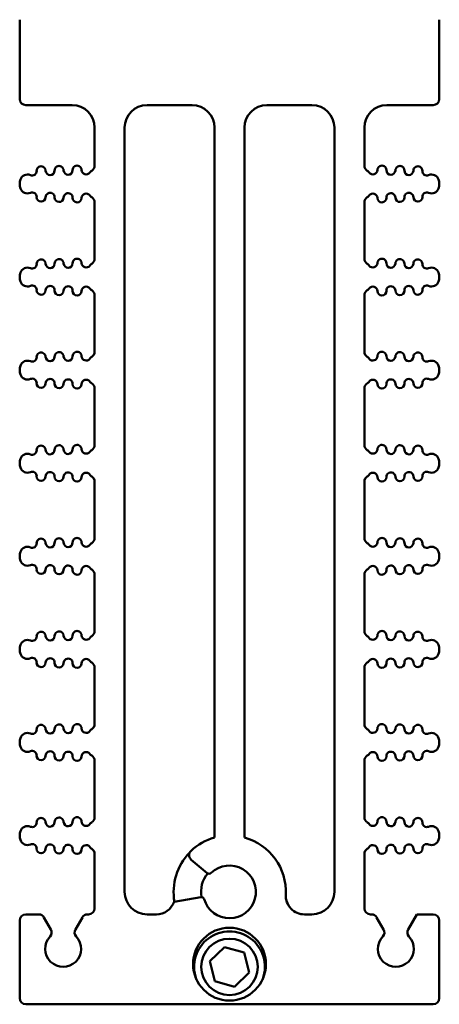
# Model space of a CAD drawing. Header units: inches. Extents: x 1.3 to 23.1, y 0.4 to 18.6.
# Tile 1 of 19: x 9.9 to 11.3, y 0.4 to 3.7. Entities that reach past the tile are written whole.
import ezdxf

# ---------------------------------------------------------------- set-up
doc = ezdxf.new("R2010")
doc.units = ezdxf.units.IN
doc.header["$LTSCALE"] = 0.8
doc.header["$MEASUREMENT"] = 0
doc.layers.add('Visible (ANSI)', color=7, linetype='Continuous', lineweight=50)

msp = doc.modelspace()

# ---------------------------------------------------------------- linework, layer by layer
at = {"layer": 'Visible (ANSI)'}
for p, q in [((9.8574, 3.6876), (9.8574, 3.4276)), ((11.2574, 3.6876), (11.2574, 3.4276)), ((9.8774, 3.4076), (10.0324, 3.4076)), ((10.2824, 3.4076), (10.4324, 3.4076)), ((10.6824, 3.4076), (10.8324, 3.4076)), ((11.0824, 3.4076), (11.2374, 3.4076)), ((10.1074, 3.3326), (10.1074, 3.2057)), ((10.2074, 0.7826), (10.2074, 3.3326)), ((10.5074, 3.3326), (10.5074, 0.9638)), ((10.6074, 0.9638), (10.6074, 3.3326)), ((10.9074, 3.3326), (10.9074, 0.7826)), ((11.0074, 3.2057), (11.0074, 3.3326)), ((9.8574, 3.1454), (9.8574, 3.1437)), ((11.2574, 3.1454), (11.2574, 3.1437)), ((10.1074, 3.0834), (10.1074, 2.8951)), ((11.0074, 2.8951), (11.0074, 3.0834)), ((9.8574, 2.8348), (9.8574, 2.8332)), ((11.2574, 2.8348), (11.2574, 2.8332)), ((10.1074, 2.7729), (10.1074, 2.5846)), ((11.0074, 2.5846), (11.0074, 2.7729)), ((9.8574, 2.5243), (9.8574, 2.5226)), ((11.2574, 2.5243), (11.2574, 2.5226)), ((10.1074, 2.4623), (10.1074, 2.274)), ((11.0074, 2.274), (11.0074, 2.4623)), ((9.8574, 2.2137), (9.8574, 2.212)), ((11.2574, 2.2137), (11.2574, 2.212)), ((10.1074, 2.1517), (10.1074, 1.9635)), ((11.0074, 1.9635), (11.0074, 2.1517)), ((9.8574, 1.9032), (9.8574, 1.9015)), ((11.2574, 1.9032), (11.2574, 1.9015)), ((10.1074, 1.8412), (10.1074, 1.6529)), ((11.0074, 1.6529), (11.0074, 1.8412)), ((9.8574, 1.5926), (9.8574, 1.5909)), ((11.2574, 1.5926), (11.2574, 1.5909)), ((10.1074, 1.5306), (10.1074, 1.3424)), ((11.0074, 1.3424), (11.0074, 1.5306)), ((9.8574, 1.2821), (9.8574, 1.2804)), ((11.2574, 1.2821), (11.2574, 1.2804)), ((10.1074, 1.2201), (10.1074, 1.0318)), ((11.0074, 1.0318), (11.0074, 1.2201)), ((9.8574, 0.9715), (9.8574, 0.9698)), ((11.2574, 0.9715), (11.2574, 0.9698)), ((10.1074, 0.9095), (10.1074, 0.7276)), ((10.4299, 0.8901), (10.483, 0.8455)), ((11.0074, 0.7276), (11.0074, 0.9095)), ((10.4615, 0.7653), (10.3723, 0.7496)), ((9.9211, 0.7076), (9.8774, 0.7076)), ((9.9615, 0.6575), (9.9384, 0.6976)), ((10.0664, 0.6976), (10.0433, 0.6575)), ((10.0874, 0.7076), (10.0837, 0.7076)), ((10.3133, 0.7076), (10.2824, 0.7076)), ((10.8324, 0.7076), (10.8076, 0.7076)), ((11.0311, 0.7076), (11.0274, 0.7076)), ((11.0715, 0.6575), (11.0484, 0.6976)), ((11.1822, 0.7076), (11.1533, 0.6575)), ((11.2374, 0.7076), (11.1822, 0.7076)), ((9.8574, 0.6876), (9.8574, 0.4276)), ((11.2574, 0.6876), (11.2574, 0.4276)), ((10.4919, 0.5515), (10.541, 0.5988)), ((10.541, 0.5988), (10.6065, 0.5799)), ((10.6065, 0.5799), (10.6229, 0.5138)), ((10.5083, 0.4853), (10.4919, 0.5515)), ((10.6229, 0.5138), (10.5738, 0.4664)), ((10.5738, 0.4664), (10.5083, 0.4853)), ((9.8774, 0.4076), (11.2374, 0.4076))]:
    msp.add_line(p, q, dxfattribs=at)
for centre, radius in [((10.5574, 0.5416), 0.1215), ((10.5574, 0.5326), 0.094)]:
    msp.add_circle(centre, radius, dxfattribs=at)
for centre, radius, start, end in [((9.8774, 3.6876), 0.02, 165.5225, 180), ((11.2374, 3.6876), 0.02, 0, 14.4775), ((9.8774, 3.4276), 0.02, 180, 270), ((11.2374, 3.4276), 0.02, 270, 0), ((10.0324, 3.3326), 0.075, 0, 90), ((10.2824, 3.3326), 0.075, 90, 180), ((10.4324, 3.3326), 0.075, 0, 90), ((10.6824, 3.3326), 0.075, 90, 180), ((10.8324, 3.3326), 0.075, 0, 90), ((11.0824, 3.3326), 0.075, 90, 180), ((9.8991, 3.1879), 0.015, 246.8961, 1.1458), ((9.929, 3.1885), 0.015, 1.1458, 181.1458), ((9.959, 3.1891), 0.015, 181.1458, 1.1458), ((9.989, 3.1897), 0.015, 1.1458, 181.1458), ((10.019, 3.1903), 0.015, 181.1458, 1.1458), ((10.049, 3.1909), 0.015, 1.1458, 181.1458), ((10.079, 3.1915), 0.015, 181.1458, 322.7888), ((10.1109, 3.1673), 0.025, 121.4376, 142.7888), ((10.0874, 3.2057), 0.02, 301.4376, 0), ((11.0274, 3.2057), 0.02, 180, 238.5624), ((11.0039, 3.1673), 0.025, 37.2112, 58.5624), ((11.0358, 3.1915), 0.015, 217.2112, 358.8542), ((11.0658, 3.1909), 0.015, 358.8542, 178.8542), ((11.0958, 3.1903), 0.015, 178.8542, 358.8542), ((11.1258, 3.1897), 0.015, 358.8542, 178.8542), ((11.1558, 3.1891), 0.015, 178.8542, 358.8542), ((11.1858, 3.1885), 0.015, 358.8542, 178.8542), ((11.2158, 3.1879), 0.015, 178.8542, 293.1039), ((9.8999, 3.1454), 0.0425, 160.9922, 180), ((9.8834, 3.1511), 0.025, 66.8961, 160.9922), ((11.2314, 3.1511), 0.025, 19.0078, 113.1039), ((11.2149, 3.1454), 0.0425, 0, 19.0078), ((9.8999, 3.1437), 0.0425, 180, 199.0078), ((9.8834, 3.138), 0.025, 199.0078, 293.1039), ((11.2314, 3.138), 0.025, 246.8961, 340.9922), ((11.2149, 3.1437), 0.0425, 340.9922, 0), ((9.8991, 3.1012), 0.015, 358.8542, 113.1039), ((9.929, 3.1006), 0.015, 178.8542, 358.8542), ((9.959, 3.1), 0.015, 358.8542, 178.8542), ((9.989, 3.0994), 0.015, 178.8542, 358.8542), ((10.019, 3.0988), 0.015, 358.8542, 178.8542), ((10.049, 3.0982), 0.015, 178.8542, 358.8542), ((10.079, 3.0976), 0.015, 37.2112, 178.8542), ((10.1109, 3.1218), 0.025, 217.2112, 238.5624), ((10.0874, 3.0834), 0.02, 0, 58.5624), ((11.0274, 3.0834), 0.02, 121.4376, 180), ((11.0039, 3.1218), 0.025, 301.4376, 322.7888), ((11.0358, 3.0976), 0.015, 1.1458, 142.7888), ((11.0658, 3.0982), 0.015, 181.1458, 1.1458), ((11.0958, 3.0988), 0.015, 1.1458, 181.1458), ((11.1258, 3.0994), 0.015, 181.1458, 1.1458), ((11.1558, 3.1), 0.015, 1.1458, 181.1458), ((11.1858, 3.1006), 0.015, 181.1458, 1.1458), ((11.2158, 3.1012), 0.015, 66.8961, 181.1458), ((9.929, 2.8779), 0.015, 1.1458, 181.1458), ((9.989, 2.8791), 0.015, 1.1458, 181.1458), ((10.049, 2.8803), 0.015, 1.1458, 181.1458), ((10.0874, 2.8951), 0.02, 301.4376, 0), ((11.0274, 2.8951), 0.02, 180, 238.5624), ((11.0658, 2.8803), 0.015, 358.8542, 178.8542), ((11.1258, 2.8791), 0.015, 358.8542, 178.8542), ((11.1858, 2.8779), 0.015, 358.8542, 178.8542), ((9.8834, 2.8405), 0.025, 66.8961, 160.9922), ((9.8991, 2.8773), 0.015, 246.8961, 1.1458), ((9.959, 2.8785), 0.015, 181.1458, 1.1458), ((10.019, 2.8797), 0.015, 181.1458, 1.1458), ((10.079, 2.8809), 0.015, 181.1458, 322.7888), ((10.1109, 2.8567), 0.025, 121.4376, 142.7888), ((11.0039, 2.8567), 0.025, 37.2112, 58.5624), ((11.0358, 2.8809), 0.015, 217.2112, 358.8542), ((11.0958, 2.8797), 0.015, 178.8542, 358.8542), ((11.1558, 2.8785), 0.015, 178.8542, 358.8542), ((11.2158, 2.8773), 0.015, 178.8542, 293.1039), ((11.2314, 2.8405), 0.025, 19.0078, 113.1039), ((9.8999, 2.8348), 0.0425, 160.9922, 180), ((9.8999, 2.8332), 0.0425, 180, 199.0078), ((11.2149, 2.8348), 0.0425, 0, 19.0078), ((11.2149, 2.8332), 0.0425, 340.9922, 0), ((9.8834, 2.8275), 0.025, 199.0078, 293.1039), ((9.8991, 2.7907), 0.015, 358.8542, 113.1039), ((9.959, 2.7895), 0.015, 358.8542, 178.8542), ((10.019, 2.7883), 0.015, 358.8542, 178.8542), ((10.079, 2.7871), 0.015, 37.2112, 178.8542), ((10.1109, 2.8113), 0.025, 217.2112, 238.5624), ((11.0039, 2.8113), 0.025, 301.4376, 322.7888), ((11.0358, 2.7871), 0.015, 1.1458, 142.7888), ((11.0958, 2.7883), 0.015, 1.1458, 181.1458), ((11.1558, 2.7895), 0.015, 1.1458, 181.1458), ((11.2158, 2.7907), 0.015, 66.8961, 181.1458), ((11.2314, 2.8275), 0.025, 246.8961, 340.9922), ((9.929, 2.7901), 0.015, 178.8542, 358.8542), ((9.989, 2.7889), 0.015, 178.8542, 358.8542), ((10.049, 2.7877), 0.015, 178.8542, 358.8542), ((10.0874, 2.7729), 0.02, 0, 58.5624), ((11.0274, 2.7729), 0.02, 121.4376, 180), ((11.0658, 2.7877), 0.015, 181.1458, 1.1458), ((11.1258, 2.7889), 0.015, 181.1458, 1.1458), ((11.1858, 2.7901), 0.015, 181.1458, 1.1458), ((9.8991, 2.5668), 0.015, 246.8961, 1.1458), ((9.929, 2.5674), 0.015, 1.1458, 181.1458), ((9.959, 2.568), 0.015, 181.1458, 1.1458), ((9.989, 2.5686), 0.015, 1.1458, 181.1458), ((10.019, 2.5692), 0.015, 181.1458, 1.1458), ((10.049, 2.5698), 0.015, 1.1458, 181.1458), ((10.079, 2.5704), 0.015, 181.1458, 322.7888), ((10.1109, 2.5462), 0.025, 121.4376, 142.7888), ((10.0874, 2.5846), 0.02, 301.4376, 0), ((11.0274, 2.5846), 0.02, 180, 238.5624), ((11.0039, 2.5462), 0.025, 37.2112, 58.5624), ((11.0358, 2.5704), 0.015, 217.2112, 358.8542), ((11.0658, 2.5698), 0.015, 358.8542, 178.8542), ((11.0958, 2.5692), 0.015, 178.8542, 358.8542), ((11.1258, 2.5686), 0.015, 358.8542, 178.8542), ((11.1558, 2.568), 0.015, 178.8542, 358.8542), ((11.1858, 2.5674), 0.015, 358.8542, 178.8542), ((11.2158, 2.5668), 0.015, 178.8542, 293.1039), ((9.8999, 2.5243), 0.0425, 160.9922, 180), ((9.8834, 2.53), 0.025, 66.8961, 160.9922), ((11.2314, 2.53), 0.025, 19.0078, 113.1039), ((11.2149, 2.5243), 0.0425, 0, 19.0078), ((9.8999, 2.5226), 0.0425, 180, 199.0078), ((9.8834, 2.5169), 0.025, 199.0078, 293.1039), ((11.2314, 2.5169), 0.025, 246.8961, 340.9922), ((11.2149, 2.5226), 0.0425, 340.9922, 0), ((9.8991, 2.4801), 0.015, 358.8542, 113.1039), ((9.929, 2.4795), 0.015, 178.8542, 358.8542), ((9.959, 2.4789), 0.015, 358.8542, 178.8542), ((9.989, 2.4783), 0.015, 178.8542, 358.8542), ((10.019, 2.4777), 0.015, 358.8542, 178.8542), ((10.049, 2.4771), 0.015, 178.8542, 358.8542), ((10.079, 2.4765), 0.015, 37.2112, 178.8542), ((10.1109, 2.5007), 0.025, 217.2112, 238.5624), ((10.0874, 2.4623), 0.02, 0, 58.5624), ((11.0274, 2.4623), 0.02, 121.4376, 180), ((11.0039, 2.5007), 0.025, 301.4376, 322.7888), ((11.0358, 2.4765), 0.015, 1.1458, 142.7888), ((11.0658, 2.4771), 0.015, 181.1458, 1.1458), ((11.0958, 2.4777), 0.015, 1.1458, 181.1458), ((11.1258, 2.4783), 0.015, 181.1458, 1.1458), ((11.1558, 2.4789), 0.015, 1.1458, 181.1458), ((11.1858, 2.4795), 0.015, 181.1458, 1.1458), ((11.2158, 2.4801), 0.015, 66.8961, 181.1458), ((9.929, 2.2568), 0.015, 1.1458, 181.1458), ((9.989, 2.258), 0.015, 1.1458, 181.1458), ((10.049, 2.2592), 0.015, 1.1458, 181.1458), ((10.0874, 2.274), 0.02, 301.4376, 0), ((11.0274, 2.274), 0.02, 180, 238.5624), ((11.0658, 2.2592), 0.015, 358.8542, 178.8542), ((11.1258, 2.258), 0.015, 358.8542, 178.8542), ((11.1858, 2.2568), 0.015, 358.8542, 178.8542), ((9.8834, 2.2194), 0.025, 66.8961, 160.9922), ((9.8991, 2.2562), 0.015, 246.8961, 1.1458), ((9.959, 2.2574), 0.015, 181.1458, 1.1458), ((10.019, 2.2586), 0.015, 181.1458, 1.1458), ((10.079, 2.2598), 0.015, 181.1458, 322.7888), ((10.1109, 2.2356), 0.025, 121.4376, 142.7888), ((11.0039, 2.2356), 0.025, 37.2112, 58.5624), ((11.0358, 2.2598), 0.015, 217.2112, 358.8542), ((11.0958, 2.2586), 0.015, 178.8542, 358.8542), ((11.1558, 2.2574), 0.015, 178.8542, 358.8542), ((11.2158, 2.2562), 0.015, 178.8542, 293.1039), ((11.2314, 2.2194), 0.025, 19.0078, 113.1039), ((9.8999, 2.2137), 0.0425, 160.9922, 180), ((9.8999, 2.212), 0.0425, 180, 199.0078), ((11.2149, 2.2137), 0.0425, 0, 19.0078), ((11.2149, 2.212), 0.0425, 340.9922, 0), ((9.8834, 2.2063), 0.025, 199.0078, 293.1039), ((9.8991, 2.1696), 0.015, 358.8542, 113.1039), ((9.929, 2.169), 0.015, 178.8542, 358.8542), ((9.959, 2.1684), 0.015, 358.8542, 178.8542), ((10.019, 2.1672), 0.015, 358.8542, 178.8542), ((10.079, 2.166), 0.015, 37.2112, 178.8542), ((10.1109, 2.1901), 0.025, 217.2112, 238.5624), ((10.0874, 2.1517), 0.02, 0, 58.5624), ((11.0274, 2.1517), 0.02, 121.4376, 180), ((11.0039, 2.1901), 0.025, 301.4376, 322.7888), ((11.0358, 2.166), 0.015, 1.1458, 142.7888), ((11.0958, 2.1672), 0.015, 1.1458, 181.1458), ((11.1558, 2.1684), 0.015, 1.1458, 181.1458), ((11.1858, 2.169), 0.015, 181.1458, 1.1458), ((11.2158, 2.1696), 0.015, 66.8961, 181.1458), ((11.2314, 2.2063), 0.025, 246.8961, 340.9922), ((9.989, 2.1678), 0.015, 178.8542, 358.8542), ((10.049, 2.1666), 0.015, 178.8542, 358.8542), ((11.0658, 2.1666), 0.015, 181.1458, 1.1458), ((11.1258, 2.1678), 0.015, 181.1458, 1.1458), ((9.8991, 1.9457), 0.015, 246.8961, 1.1458), ((9.929, 1.9463), 0.015, 1.1458, 181.1458), ((9.959, 1.9469), 0.015, 181.1458, 1.1458), ((9.989, 1.9475), 0.015, 1.1458, 181.1458), ((10.019, 1.9481), 0.015, 181.1458, 1.1458), ((10.049, 1.9487), 0.015, 1.1458, 181.1458), ((10.079, 1.9493), 0.015, 181.1458, 322.7888), ((10.1109, 1.9251), 0.025, 121.4376, 142.7888), ((10.0874, 1.9635), 0.02, 301.4376, 0), ((11.0274, 1.9635), 0.02, 180, 238.5624), ((11.0039, 1.9251), 0.025, 37.2112, 58.5624), ((11.0358, 1.9493), 0.015, 217.2112, 358.8542), ((11.0658, 1.9487), 0.015, 358.8542, 178.8542), ((11.0958, 1.9481), 0.015, 178.8542, 358.8542), ((11.1258, 1.9475), 0.015, 358.8542, 178.8542), ((11.1558, 1.9469), 0.015, 178.8542, 358.8542), ((11.1858, 1.9463), 0.015, 358.8542, 178.8542), ((11.2158, 1.9457), 0.015, 178.8542, 293.1039), ((9.8999, 1.9032), 0.0425, 160.9922, 180), ((9.8834, 1.9089), 0.025, 66.8961, 160.9922), ((11.2314, 1.9089), 0.025, 19.0078, 113.1039), ((11.2149, 1.9032), 0.0425, 0, 19.0078), ((9.8999, 1.9015), 0.0425, 180, 199.0078), ((9.8834, 1.8958), 0.025, 199.0078, 293.1039), ((9.8991, 1.859), 0.015, 358.8542, 113.1039), ((9.959, 1.8578), 0.015, 358.8542, 178.8542), ((11.1558, 1.8578), 0.015, 1.1458, 181.1458), ((11.2158, 1.859), 0.015, 66.8961, 181.1458), ((11.2314, 1.8958), 0.025, 246.8961, 340.9922), ((11.2149, 1.9015), 0.0425, 340.9922, 0), ((9.929, 1.8584), 0.015, 178.8542, 358.8542), ((9.989, 1.8572), 0.015, 178.8542, 358.8542), ((10.019, 1.8566), 0.015, 358.8542, 178.8542), ((10.049, 1.856), 0.015, 178.8542, 358.8542), ((10.079, 1.8554), 0.015, 37.2112, 178.8542), ((10.1109, 1.8796), 0.025, 217.2112, 238.5624), ((10.0874, 1.8412), 0.02, 0, 58.5624), ((11.0274, 1.8412), 0.02, 121.4376, 180), ((11.0039, 1.8796), 0.025, 301.4376, 322.7888), ((11.0358, 1.8554), 0.015, 1.1458, 142.7888), ((11.0658, 1.856), 0.015, 181.1458, 1.1458), ((11.0958, 1.8566), 0.015, 1.1458, 181.1458), ((11.1258, 1.8572), 0.015, 181.1458, 1.1458), ((11.1858, 1.8584), 0.015, 181.1458, 1.1458), ((9.929, 1.6357), 0.015, 1.1458, 181.1458), ((9.989, 1.6369), 0.015, 1.1458, 181.1458), ((10.049, 1.6381), 0.015, 1.1458, 181.1458), ((10.0874, 1.6529), 0.02, 301.4376, 0), ((11.0274, 1.6529), 0.02, 180, 238.5624), ((11.0658, 1.6381), 0.015, 358.8542, 178.8542), ((11.1258, 1.6369), 0.015, 358.8542, 178.8542), ((11.1858, 1.6357), 0.015, 358.8542, 178.8542), ((9.8834, 1.5983), 0.025, 66.8961, 160.9922), ((9.8991, 1.6351), 0.015, 246.8961, 1.1458), ((9.959, 1.6363), 0.015, 181.1458, 1.1458), ((10.019, 1.6375), 0.015, 181.1458, 1.1458), ((10.079, 1.6387), 0.015, 181.1458, 322.7888), ((10.1109, 1.6145), 0.025, 121.4376, 142.7888), ((11.0039, 1.6145), 0.025, 37.2112, 58.5624), ((11.0358, 1.6387), 0.015, 217.2112, 358.8542), ((11.0958, 1.6375), 0.015, 178.8542, 358.8542), ((11.1558, 1.6363), 0.015, 178.8542, 358.8542), ((11.2158, 1.6351), 0.015, 178.8542, 293.1039), ((11.2314, 1.5983), 0.025, 19.0078, 113.1039), ((9.8999, 1.5926), 0.0425, 160.9922, 180), ((9.8999, 1.5909), 0.0425, 180, 199.0078), ((9.8834, 1.5852), 0.025, 199.0078, 293.1039), ((11.2314, 1.5852), 0.025, 246.8961, 340.9922), ((11.2149, 1.5926), 0.0425, 0, 19.0078), ((11.2149, 1.5909), 0.0425, 340.9922, 0), ((9.8991, 1.5484), 0.015, 358.8542, 113.1039), ((9.929, 1.5478), 0.015, 178.8542, 358.8542), ((9.959, 1.5472), 0.015, 358.8542, 178.8542), ((9.989, 1.5466), 0.015, 178.8542, 358.8542), ((10.019, 1.546), 0.015, 358.8542, 178.8542), ((10.049, 1.5454), 0.015, 178.8542, 358.8542), ((10.079, 1.5448), 0.015, 37.2112, 178.8542), ((10.1109, 1.569), 0.025, 217.2112, 238.5624), ((10.0874, 1.5306), 0.02, 0, 58.5624), ((11.0274, 1.5306), 0.02, 121.4376, 180), ((11.0039, 1.569), 0.025, 301.4376, 322.7888), ((11.0358, 1.5448), 0.015, 1.1458, 142.7888), ((11.0658, 1.5454), 0.015, 181.1458, 1.1458), ((11.0958, 1.546), 0.015, 1.1458, 181.1458), ((11.1258, 1.5466), 0.015, 181.1458, 1.1458), ((11.1558, 1.5472), 0.015, 1.1458, 181.1458), ((11.1858, 1.5478), 0.015, 181.1458, 1.1458), ((11.2158, 1.5484), 0.015, 66.8961, 181.1458), ((9.8991, 1.3246), 0.015, 246.8961, 1.1458), ((9.929, 1.3252), 0.015, 1.1458, 181.1458), ((9.959, 1.3258), 0.015, 181.1458, 1.1458), ((9.989, 1.3264), 0.015, 1.1458, 181.1458), ((10.019, 1.327), 0.015, 181.1458, 1.1458), ((10.049, 1.3276), 0.015, 1.1458, 181.1458), ((10.079, 1.3282), 0.015, 181.1458, 322.7888), ((10.1109, 1.304), 0.025, 121.4376, 142.7888), ((10.0874, 1.3424), 0.02, 301.4376, 0), ((11.0274, 1.3424), 0.02, 180, 238.5624), ((11.0039, 1.304), 0.025, 37.2112, 58.5624), ((11.0358, 1.3282), 0.015, 217.2112, 358.8542), ((11.0658, 1.3276), 0.015, 358.8542, 178.8542), ((11.0958, 1.327), 0.015, 178.8542, 358.8542), ((11.1258, 1.3264), 0.015, 358.8542, 178.8542), ((11.1558, 1.3258), 0.015, 178.8542, 358.8542), ((11.1858, 1.3252), 0.015, 358.8542, 178.8542), ((11.2158, 1.3246), 0.015, 178.8542, 293.1039), ((9.8999, 1.2821), 0.0425, 160.9922, 180), ((9.8834, 1.2878), 0.025, 66.8961, 160.9922), ((11.2314, 1.2878), 0.025, 19.0078, 113.1039), ((11.2149, 1.2821), 0.0425, 0, 19.0078), ((9.8999, 1.2804), 0.0425, 180, 199.0078), ((9.8834, 1.2747), 0.025, 199.0078, 293.1039), ((9.8991, 1.2379), 0.015, 358.8542, 113.1039), ((9.959, 1.2367), 0.015, 358.8542, 178.8542), ((10.019, 1.2355), 0.015, 358.8542, 178.8542), ((10.079, 1.2343), 0.015, 37.2112, 178.8542), ((11.0358, 1.2343), 0.015, 1.1458, 142.7888), ((11.0958, 1.2355), 0.015, 1.1458, 181.1458), ((11.1558, 1.2367), 0.015, 1.1458, 181.1458), ((11.2158, 1.2379), 0.015, 66.8961, 181.1458), ((11.2314, 1.2747), 0.025, 246.8961, 340.9922), ((11.2149, 1.2804), 0.0425, 340.9922, 0), ((9.929, 1.2373), 0.015, 178.8542, 358.8542), ((9.989, 1.2361), 0.015, 178.8542, 358.8542), ((10.049, 1.2349), 0.015, 178.8542, 358.8542), ((10.1109, 1.2585), 0.025, 217.2112, 238.5624), ((10.0874, 1.2201), 0.02, 0, 58.5624), ((11.0274, 1.2201), 0.02, 121.4376, 180), ((11.0039, 1.2585), 0.025, 301.4376, 322.7888), ((11.0658, 1.2349), 0.015, 181.1458, 1.1458), ((11.1258, 1.2361), 0.015, 181.1458, 1.1458), ((11.1858, 1.2373), 0.015, 181.1458, 1.1458), ((9.929, 1.0146), 0.015, 1.1458, 181.1458), ((9.989, 1.0158), 0.015, 1.1458, 181.1458), ((10.049, 1.017), 0.015, 1.1458, 181.1458), ((10.0874, 1.0318), 0.02, 301.4376, 0), ((11.0274, 1.0318), 0.02, 180, 238.5624), ((11.0658, 1.017), 0.015, 358.8542, 178.8542), ((11.1258, 1.0158), 0.015, 358.8542, 178.8542), ((11.1858, 1.0146), 0.015, 358.8542, 178.8542), ((9.8834, 0.9772), 0.025, 66.8961, 160.9922), ((9.8991, 1.014), 0.015, 246.8961, 1.1458), ((9.959, 1.0152), 0.015, 181.1458, 1.1458), ((10.019, 1.0164), 0.015, 181.1458, 1.1458), ((10.079, 1.0176), 0.015, 181.1458, 322.7888), ((10.1109, 0.9934), 0.025, 121.4376, 142.7888), ((11.0039, 0.9934), 0.025, 37.2112, 58.5624), ((11.0358, 1.0176), 0.015, 217.2112, 358.8542), ((11.0958, 1.0164), 0.015, 178.8542, 358.8542), ((11.1558, 1.0152), 0.015, 178.8542, 358.8542), ((11.2158, 1.014), 0.015, 178.8542, 293.1039), ((11.2314, 0.9772), 0.025, 19.0078, 113.1039), ((9.8999, 0.9715), 0.0425, 160.9922, 180), ((9.8999, 0.9698), 0.0425, 180, 199.0078), ((9.8834, 0.9641), 0.025, 199.0078, 293.1039), ((10.5574, 0.7826), 0.188, 105.4239, 133.0454), ((10.5574, 0.7826), 0.188, 357.1397, 74.5761), ((11.2314, 0.9641), 0.025, 246.8961, 340.9922), ((11.2149, 0.9715), 0.0425, 0, 19.0078), ((11.2149, 0.9698), 0.0425, 340.9922, 0), ((9.8991, 0.9273), 0.015, 358.8542, 113.1039), ((9.929, 0.9267), 0.015, 178.8542, 358.8542), ((9.959, 0.9261), 0.015, 358.8542, 178.8542), ((9.989, 0.9255), 0.015, 178.8542, 358.8542), ((10.019, 0.9249), 0.015, 358.8542, 178.8542), ((10.049, 0.9243), 0.015, 178.8542, 358.8542), ((10.079, 0.9237), 0.015, 37.2112, 178.8542), ((10.1109, 0.9479), 0.025, 217.2112, 238.5624), ((10.0874, 0.9095), 0.02, 0, 58.5624), ((10.4427, 0.9054), 0.02, 133.0454, 230), ((11.0274, 0.9095), 0.02, 121.4376, 180), ((11.0039, 0.9479), 0.025, 301.4376, 322.7888), ((11.0358, 0.9237), 0.015, 1.1458, 142.7888), ((11.0658, 0.9243), 0.015, 181.1458, 1.1458), ((11.0958, 0.9249), 0.015, 1.1458, 181.1458), ((11.1258, 0.9255), 0.015, 181.1458, 1.1458), ((11.1558, 0.9261), 0.015, 1.1458, 181.1458), ((11.1858, 0.9267), 0.015, 181.1458, 1.1458), ((11.2158, 0.9273), 0.015, 66.8961, 181.1458), ((10.5574, 0.7826), 0.1865, 135.5054, 190.105), ((10.5574, 0.7826), 0.088, 196.0577, 133.9423), ((10.5574, 0.7826), 0.095, 139.6092, 190.3908), ((10.4894, 0.8532), 0.01, 230, 313.9423), ((10.2824, 0.7826), 0.075, 180, 270), ((10.4632, 0.7555), 0.01, 16.0577, 100), ((10.8076, 0.7701), 0.0625, 177.1397, 270), ((10.8324, 0.7826), 0.075, 270, 0), ((10.0874, 0.7276), 0.02, 270, 0), ((10.3133, 0.7701), 0.0625, 270, 340.8695), ((11.0274, 0.7276), 0.02, 180, 270), ((9.8774, 0.6876), 0.02, 90, 180), ((9.9211, 0.6876), 0.02, 30, 90), ((10.0837, 0.6876), 0.02, 90, 150), ((11.0311, 0.6876), 0.02, 30, 90), ((11.2374, 0.6876), 0.02, 0, 90), ((9.9442, 0.6475), 0.02, 316.6545, 30), ((10.0606, 0.6475), 0.02, 150, 223.3455), ((11.0542, 0.6475), 0.02, 316.6545, 30), ((11.1706, 0.6475), 0.02, 150, 223.3455), ((10.0024, 0.5926), 0.06, 136.6545, 43.3455), ((10.5574, 0.5326), 0.1181, 339.8826, 200.1174), ((11.1124, 0.5926), 0.06, 136.6545, 43.3455), ((9.8774, 0.4276), 0.02, 180, 270), ((11.2374, 0.4276), 0.02, 270, 0)]:
    msp.add_arc(centre, radius, start, end, dxfattribs=at)

doc.saveas('drawing.dxf')
